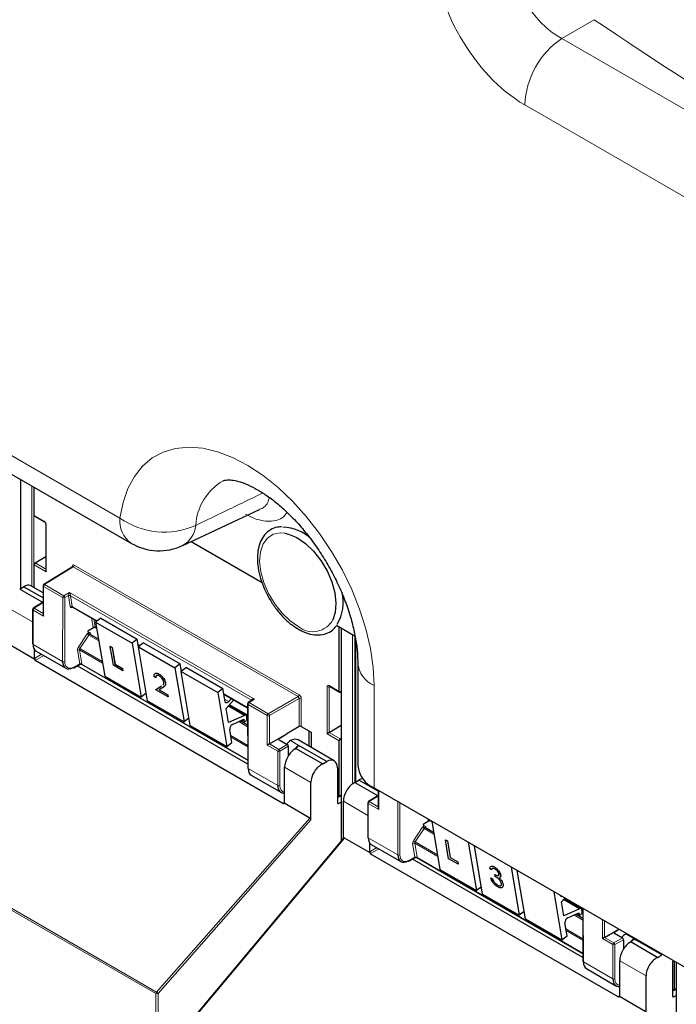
# Paper-space layout 'Blatt4' of a CAD drawing. Header units: millimetres. Extents: x 5 to 418, y 2 to 292.
# Tile 6 of 111: x 99 to 114, y 135 to 157. Entities that reach past the tile are written whole.
import ezdxf

# ---------------------------------------------------------------- set-up
doc = ezdxf.new("R2010")
doc.units = ezdxf.units.MM

psp = doc.layouts.new('Blatt4')

# ---------------------------------------------------------------- linework, layer by layer
at = {"color": 7, "linetype": 'Continuous', "lineweight": 18}
for p, q in [((111.921, 157.387), (111.188, 156.964)), ((111.188, 156.964), (128.781, 146.808)), ((127.944, 145.305), (110.351, 155.461)), ((88.061, 153.711), (101.207, 146.122)), ((98.967, 146.993), (98.967, 144.532)), ((99.217, 144.577), (99.217, 146.849)), ((99.263, 146.822), (99.263, 144.55)), ((99.269, 146.182), (99.495, 146.051)), ((99.543, 145.97), (99.543, 144.91)), ((99.543, 144.91), (99.269, 145.068)), ((99.292, 145.107), (99.533, 144.969)), ((100.153, 145.02), (99.503, 144.618)), ((100.129, 145.017), (100.129, 145.033)), ((105.231, 142.088), (100.153, 145.02)), ((100.176, 145.06), (105.254, 142.128)), ((99.916, 144.326), (99.48, 144.578)), ((99.48, 144.578), (99.48, 143.907)), ((99.503, 144.618), (99.939, 144.367)), ((99.912, 142.882), (99.916, 144.326)), ((99.939, 144.367), (100.065, 144.44)), ((99.962, 144.326), (99.959, 142.882)), ((100.042, 144.371), (99.962, 144.326)), ((100.083, 144.121), (100.042, 144.364)), ((100.065, 144.44), (104.245, 142.027)), ((104.176, 142.008), (100.089, 144.368)), ((100.089, 144.368), (100.129, 144.126)), ((99.235, 143.773), (98.684, 144.091)), ((99.244, 144.043), (99.244, 143.267)), ((99.48, 143.907), (99.244, 144.043)), ((99.453, 144.199), (99.268, 144.084)), ((99.268, 144.084), (99.47, 143.967)), ((100.156, 144.103), (100.114, 144.097)), ((100.129, 144.126), (100.695, 143.799)), ((100.6, 143.655), (100.565, 143.867)), ((100.617, 143.837), (100.647, 143.659)), ((100.647, 143.659), (100.68, 143.64)), ((106.213, 143.63), (106.213, 138.833)), ((100.264, 143.199), (100.466, 143.502)), ((100.504, 143.476), (100.302, 143.172)), ((100.504, 143.476), (100.729, 143.347)), ((100.542, 143.514), (100.546, 143.488)), ((100.713, 143.391), (100.721, 143.396)), ((106.463, 140.115), (106.463, 143.486)), ((106.51, 143.459), (106.51, 140.143)), ((106.539, 143.328), (106.539, 140.161)), ((99.244, 143.267), (99.912, 142.882)), ((100.3, 142.825), (100.248, 143.138)), ((100.813, 142.843), (100.294, 143.142)), ((100.294, 143.142), (100.346, 142.829)), ((100.302, 143.172), (100.807, 142.881)), ((101.619, 143.266), (101.661, 143.241)), ((99.279, 142.951), (99.438, 143.043)), ((99.485, 143.015), (99.29, 142.903)), ((100.17, 142.755), (100.3, 142.825)), ((100.347, 142.82), (104.094, 140.658)), ((102.585, 142.708), (102.627, 142.683)), ((102.144, 142.328), (102.145, 142.329)), ((105.887, 141.247), (105.887, 142.307)), ((105.949, 142.314), (105.934, 142.307)), ((105.934, 142.307), (105.934, 141.274)), ((105.935, 142.334), (106.161, 142.204)), ((106.947, 142.336), (106.947, 140.023)), ((103.552, 142.15), (104.091, 141.839)), ((103.572, 142.027), (103.665, 141.974)), ((104.245, 142.027), (104.123, 141.951)), ((104.178, 141.997), (104.176, 142.008)), ((104.559, 141.7), (105.231, 142.088)), ((105.255, 142.047), (104.582, 141.659)), ((105.255, 141.408), (105.255, 142.047)), ((105.301, 142.047), (105.301, 141.409)), ((103.656, 141.872), (104.019, 141.663)), ((103.685, 141.905), (104.091, 141.671)), ((104.1, 141.911), (104.104, 140.462)), ((104.536, 141.659), (104.1, 141.911)), ((104.123, 141.951), (104.559, 141.7)), ((103.976, 141.561), (104.008, 141.542)), ((104.091, 141.583), (104.078, 141.591)), ((104.536, 140.989), (104.536, 141.659)), ((104.582, 141.659), (104.582, 141.016)), ((103.89, 141.522), (104.092, 141.406)), ((103.71, 141.205), (104.093, 140.984)), ((104.093, 140.949), (103.716, 141.167)), ((104.806, 141.136), (104.806, 141.109)), ((105.472, 140.965), (105.472, 141.31)), ((106.161, 141.089), (105.887, 141.247)), ((105.933, 141.274), (106.183, 141.13)), ((104.771, 140.853), (104.536, 140.989)), ((104.582, 141.016), (104.795, 140.893)), ((104.795, 140.893), (104.987, 141.004)), ((105.01, 140.963), (104.818, 140.852)), ((105.06, 141.091), (105.272, 140.968)), ((105.241, 140.977), (105.264, 140.963)), ((104.771, 140.077), (104.771, 140.853)), ((104.818, 140.852), (104.818, 140.076)), ((104.104, 140.462), (104.771, 140.077)), ((105.521, 140.145), (104.925, 140.488)), ((106.161, 139.836), (106.204, 139.863)), ((107.025, 139.827), (106.839, 139.713)), ((107.052, 139.962), (107.052, 139.536)), ((104.889, 139.671), (104.925, 139.693)), ((106.12, 139.684), (106.144, 139.67)), ((106.806, 139.402), (106.256, 139.72)), ((106.816, 139.672), (106.816, 138.896)), ((107.052, 139.536), (106.816, 139.672)), ((106.839, 139.713), (107.042, 139.596)), ((107.484, 138.511), (107.487, 139.711)), ((107.533, 139.684), (107.53, 138.51)), ((102.033, 135.407), (105.497, 139.342)), ((102.02, 135.375), (95.349, 139.226)), ((95.362, 139.258), (102.033, 135.407)), ((105.521, 139.298), (102.067, 135.375)), ((107.836, 138.827), (108.038, 139.131)), ((108.076, 139.105), (107.874, 138.801)), ((108.076, 139.105), (108.301, 138.976)), ((108.113, 139.143), (108.118, 139.116)), ((108.172, 139.284), (108.166, 139.319)), ((108.218, 139.288), (108.252, 139.269)), ((108.218, 139.288), (108.218, 139.288)), ((106.279, 138.89), (102.934, 134.887)), ((106.816, 138.896), (107.484, 138.511)), ((108.284, 139.02), (108.292, 139.025)), ((106.851, 138.58), (107.01, 138.672)), ((107.872, 138.454), (107.819, 138.767)), ((108.385, 138.472), (107.866, 138.771)), ((107.866, 138.771), (107.918, 138.458)), ((107.874, 138.801), (108.379, 138.51)), ((107.057, 138.644), (106.862, 138.532)), ((107.742, 138.384), (107.872, 138.454)), ((107.919, 138.449), (111.665, 136.286)), ((111.228, 137.501), (111.591, 137.292)), ((111.257, 137.534), (111.663, 137.3)), ((111.462, 137.151), (111.663, 137.034)), ((111.548, 137.19), (111.58, 137.171)), ((111.663, 137.212), (111.65, 137.22)), ((111.672, 137.294), (111.676, 136.091)), ((112.107, 136.618), (112.107, 137.043)), ((112.154, 137.016), (112.154, 136.645)), ((111.282, 136.834), (111.665, 136.613)), ((111.665, 136.578), (111.288, 136.796)), ((112.377, 136.765), (112.377, 136.738)), ((112.632, 136.72), (112.844, 136.597)), ((112.343, 136.481), (112.107, 136.618)), ((112.154, 136.645), (112.366, 136.522)), ((112.343, 135.705), (112.343, 136.481)), ((112.366, 136.522), (112.559, 136.633)), ((112.582, 136.592), (112.39, 136.481)), ((112.39, 136.481), (112.39, 135.705)), ((112.812, 136.606), (112.836, 136.592)), ((111.676, 136.091), (112.343, 135.705)), ((113.092, 135.774), (112.497, 136.117)), ((102.02, 117.483), (102.02, 135.375)), ((102.067, 135.375), (102.067, 117.484)), ((112.461, 135.3), (112.497, 135.322)), ((113.732, 135.465), (113.775, 135.492)), ((113.692, 135.313), (113.715, 135.299))]:
    psp.add_line(p, q, dxfattribs=at)
at = {"color": 7, "linetype": 'Continuous', "lineweight": 25}
for p, q in [((88.32, 153.139), (101.466, 145.55)), ((98.958, 146.998), (98.958, 144.526)), ((99.269, 146.182), (99.269, 146.818)), ((102.625, 145.499), (104.362, 146.313)), ((99.276, 146.166), (99.502, 146.036)), ((99.533, 145.983), (99.533, 144.943)), ((102.819, 145.59), (104.418, 144.667)), ((99.292, 145.107), (99.533, 145.256)), ((99.269, 144.546), (99.269, 145.068)), ((100.136, 145.021), (99.486, 144.62)), ((98.942, 144.516), (99.031, 144.571)), ((98.942, 144.516), (99.47, 144.211)), ((99.47, 144.318), (99.031, 144.571)), ((99.47, 144.43), (99.195, 144.589)), ((99.47, 144.591), (99.47, 143.94)), ((99.235, 144.057), (99.235, 143.281)), ((99.436, 144.2), (99.25, 144.085)), ((99.47, 144.189), (99.453, 144.199)), ((100.136, 144.115), (100.689, 143.795)), ((100.774, 143.861), (100.658, 143.771)), ((100.774, 143.861), (101.599, 143.385)), ((100.606, 143.64), (100.483, 143.569)), ((100.483, 143.569), (100.49, 143.528)), ((100.653, 143.648), (100.681, 143.632)), ((100.658, 143.771), (100.863, 142.549)), ((100.658, 143.771), (101.483, 143.294)), ((106.096, 143.698), (106.517, 143.454)), ((106.161, 142.204), (106.161, 143.66)), ((106.204, 143.635), (106.204, 138.821)), ((100.49, 143.528), (100.49, 143.528)), ((100.722, 143.386), (100.536, 143.493)), ((101.599, 143.385), (101.483, 143.294)), ((101.627, 143.215), (101.599, 143.385)), ((106.529, 143.398), (106.529, 140.155)), ((99.287, 142.927), (98.707, 143.261)), ((99.279, 142.951), (99.279, 143.144)), ((99.312, 143.115), (99.982, 142.729)), ((100.988, 143.222), (100.989, 143.223)), ((101.06, 142.794), (100.988, 143.222)), ((100.988, 143.222), (101.031, 143.197)), ((100.989, 143.223), (101.032, 143.198)), ((101.031, 143.197), (101.032, 143.198)), ((101.031, 143.197), (101.094, 142.819)), ((101.032, 143.198), (101.096, 142.82)), ((101.483, 143.294), (101.688, 142.072)), ((101.62, 143.258), (101.656, 143.237)), ((101.74, 143.303), (101.624, 143.213)), ((101.624, 143.213), (102.449, 142.737)), ((101.829, 141.991), (101.624, 143.213)), ((101.74, 143.303), (102.565, 142.827)), ((104.889, 139.671), (99.29, 142.903)), ((100.163, 142.74), (100.308, 142.818)), ((104.094, 140.56), (100.243, 142.783)), ((100.34, 142.817), (104.094, 140.651)), ((101.274, 142.67), (101.06, 142.794)), ((101.094, 142.819), (101.096, 142.82)), ((101.094, 142.819), (101.266, 142.72)), ((101.096, 142.82), (101.267, 142.721)), ((101.266, 142.72), (101.267, 142.721)), ((101.266, 142.72), (101.274, 142.67)), ((101.267, 142.721), (101.275, 142.671)), ((101.274, 142.67), (101.275, 142.671)), ((102.565, 142.827), (102.449, 142.737)), ((102.449, 142.737), (102.654, 141.514)), ((102.594, 142.657), (102.565, 142.827)), ((102.587, 142.7), (102.622, 142.679)), ((102.707, 142.746), (102.591, 142.655)), ((102.707, 142.746), (103.532, 142.269)), ((106.58, 142.846), (106.58, 140.533)), ((100.863, 142.549), (101.688, 142.072)), ((102.017, 142.509), (101.98, 142.53)), ((102.017, 142.509), (102.018, 142.51)), ((102.091, 142.595), (102.092, 142.596)), ((102.591, 142.655), (103.416, 142.179)), ((102.795, 141.433), (102.591, 142.655)), ((102.014, 142.243), (102.144, 142.328)), ((102.014, 142.243), (102.015, 142.244)), ((102.294, 142.082), (102.014, 142.243)), ((102.015, 142.244), (102.145, 142.329)), ((102.179, 142.291), (102.095, 142.236)), ((102.095, 142.236), (102.287, 142.126)), ((102.096, 142.237), (102.288, 142.126)), ((102.237, 142.396), (102.238, 142.397)), ((103.532, 142.269), (103.416, 142.179)), ((103.581, 141.974), (103.532, 142.269)), ((105.941, 142.319), (106.167, 142.188)), ((101.801, 142.161), (101.688, 142.072)), ((102.287, 142.126), (102.294, 142.082)), ((102.287, 142.126), (102.288, 142.126)), ((102.288, 142.126), (102.295, 142.083)), ((102.294, 142.082), (102.295, 142.083)), ((103.416, 142.179), (103.62, 140.957)), ((103.553, 142.142), (104.091, 141.832)), ((103.607, 141.817), (103.778, 142.012)), ((103.725, 142.043), (103.665, 141.974)), ((104.195, 142.008), (104.106, 141.953)), ((106.204, 142.201), (106.183, 142.189)), ((101.829, 141.991), (102.654, 141.514)), ((103.661, 141.499), (103.607, 141.817)), ((104.054, 141.664), (103.668, 141.886)), ((103.681, 141.901), (104.091, 141.664)), ((104.09, 141.924), (104.094, 140.475)), ((102.767, 141.603), (102.654, 141.514)), ((104.019, 141.663), (103.661, 141.499)), ((103.751, 141.459), (104.003, 141.573)), ((103.966, 141.556), (104.018, 141.526)), ((104.003, 141.573), (104.008, 141.542)), ((104.077, 141.597), (104.071, 141.637)), ((104.091, 141.594), (104.076, 141.603)), ((102.795, 141.433), (103.62, 140.957)), ((103.736, 141.047), (103.687, 141.342)), ((104.092, 141.441), (103.924, 141.537)), ((105.255, 141.408), (104.976, 141.245)), ((105.301, 141.409), (105.527, 141.279)), ((105.934, 141.274), (106.204, 141.44)), ((104.582, 141.016), (104.976, 141.243)), ((104.806, 141.136), (104.976, 141.243)), ((104.806, 141.108), (104.987, 141.004)), ((104.976, 141.245), (104.976, 141.243)), ((106.05, 140.632), (105.23, 141.106)), ((105.482, 140.96), (105.482, 141.305)), ((105.527, 141.279), (105.527, 140.934)), ((106.183, 141.13), (106.204, 141.144)), ((103.62, 140.957), (103.736, 141.047)), ((105.01, 140.963), (105.01, 140.751)), ((105.182, 140.914), (105.166, 140.905)), ((105.182, 140.914), (105.788, 140.564)), ((105.264, 140.963), (105.272, 140.968)), ((105.88, 140.617), (105.272, 140.968)), ((106.161, 139.836), (106.161, 141.089)), ((104.925, 139.692), (104.925, 140.488)), ((105.788, 140.564), (105.88, 140.617)), ((106.12, 140.479), (106.12, 139.684)), ((104.172, 140.31), (104.841, 139.923)), ((105.521, 139.298), (105.521, 140.145)), ((106.514, 140.145), (106.603, 140.2)), ((106.514, 140.145), (107.042, 139.84)), ((107.042, 139.947), (106.603, 140.2)), ((106.947, 140.023), (122.627, 130.971)), ((106.137, 139.823), (106.12, 139.833)), ((106.154, 139.821), (106.204, 139.852)), ((107.008, 139.829), (106.822, 139.714)), ((107.042, 139.818), (107.025, 139.827)), ((107.042, 139.967), (107.042, 139.569)), ((105.497, 139.342), (104.917, 139.676)), ((106.144, 139.67), (106.204, 139.702)), ((106.256, 138.883), (106.256, 139.72)), ((106.806, 139.686), (106.806, 138.91)), ((108.178, 139.269), (108.055, 139.198)), ((108.055, 139.198), (108.062, 139.157)), ((108.062, 139.157), (108.062, 139.157)), ((108.294, 139.015), (108.108, 139.122)), ((108.225, 139.277), (108.253, 139.261)), ((108.252, 139.269), (108.434, 138.177)), ((106.26, 138.889), (102.919, 134.89)), ((106.859, 138.556), (106.279, 138.89)), ((106.851, 138.58), (106.851, 138.773)), ((106.884, 138.744), (107.553, 138.358)), ((108.56, 138.851), (108.561, 138.852)), ((108.632, 138.423), (108.56, 138.851)), ((108.56, 138.851), (108.603, 138.826)), ((108.561, 138.852), (108.604, 138.827)), ((108.603, 138.826), (108.604, 138.827)), ((108.603, 138.826), (108.666, 138.448)), ((108.604, 138.827), (108.667, 138.449)), ((109.076, 138.793), (109.259, 137.701)), ((109.401, 137.62), (109.218, 138.711)), ((112.461, 135.3), (106.862, 138.532)), ((107.734, 138.369), (107.88, 138.447)), ((107.912, 138.446), (111.665, 136.28)), ((108.666, 138.448), (108.667, 138.449)), ((108.666, 138.448), (108.838, 138.349)), ((108.667, 138.449), (108.839, 138.35)), ((111.666, 136.189), (107.815, 138.412)), ((108.846, 138.299), (108.632, 138.423)), ((108.838, 138.349), (108.839, 138.35)), ((108.838, 138.349), (108.846, 138.299)), ((108.839, 138.35), (108.847, 138.3)), ((108.846, 138.299), (108.847, 138.3)), ((109.667, 138.235), (109.668, 138.235)), ((110.043, 138.235), (110.226, 137.143)), ((108.434, 138.177), (109.259, 137.701)), ((109.599, 138.174), (109.562, 138.196)), ((109.582, 137.991), (109.584, 137.992)), ((109.582, 137.991), (109.619, 137.97)), ((109.584, 137.992), (109.621, 137.971)), ((109.599, 138.174), (109.601, 138.175)), ((109.614, 138.194), (109.601, 138.175)), ((109.675, 138.066), (109.676, 138.067)), ((109.682, 138.023), (109.675, 138.066)), ((109.806, 138.054), (109.807, 138.055)), ((110.367, 137.062), (110.184, 138.154)), ((109.372, 137.789), (109.259, 137.701)), ((109.619, 137.97), (109.621, 137.971)), ((109.662, 137.892), (109.663, 137.893)), ((109.734, 137.829), (109.736, 137.83)), ((109.823, 137.931), (109.825, 137.932)), ((109.861, 137.841), (109.862, 137.842)), ((109.401, 137.62), (110.226, 137.143)), ((111.009, 137.677), (111.192, 136.585)), ((111.179, 137.446), (111.257, 137.534)), ((111.232, 137.128), (111.179, 137.446)), ((111.626, 137.293), (111.24, 137.515)), ((111.253, 137.53), (111.663, 137.293)), ((110.339, 137.232), (110.226, 137.143)), ((111.591, 137.292), (111.232, 137.128)), ((111.323, 137.087), (111.574, 137.202)), ((111.663, 137.07), (111.496, 137.166)), ((111.537, 137.185), (111.589, 137.155)), ((111.574, 137.202), (111.58, 137.171)), ((111.649, 137.226), (111.642, 137.266)), ((111.663, 137.223), (111.648, 137.232)), ((111.663, 137.3), (111.666, 136.104)), ((110.367, 137.062), (111.192, 136.585)), ((111.308, 136.676), (111.259, 136.971)), ((111.192, 136.585), (111.308, 136.676)), ((112.154, 136.645), (112.476, 136.83)), ((112.377, 136.765), (112.479, 136.829)), ((112.378, 136.737), (112.559, 136.633)), ((112.582, 136.592), (112.582, 136.379)), ((112.754, 136.543), (112.738, 136.534)), ((112.754, 136.543), (113.36, 136.193)), ((112.836, 136.592), (112.844, 136.597)), ((113.452, 136.246), (112.844, 136.597)), ((113.36, 136.193), (113.452, 136.246)), ((112.497, 135.321), (112.497, 136.117)), ((113.692, 136.108), (113.692, 135.313)), ((113.732, 135.465), (113.732, 136.105)), ((113.775, 136.08), (113.775, 129.266)), ((111.744, 135.939), (112.413, 135.552)), ((113.092, 134.927), (113.092, 135.774)), ((113.709, 135.452), (113.692, 135.462)), ((113.715, 135.299), (113.775, 135.331)), ((113.726, 135.45), (113.775, 135.481)), ((113.069, 134.97), (112.489, 135.305))]:
    psp.add_line(p, q, dxfattribs=at)
at = {"color": 7, "linetype": 'Continuous', "lineweight": 18, "flags": 128}
for points in [[(101.207, 146.122), (101.277, 146.473), (101.386, 146.789), (101.534, 147.064), (101.719, 147.296), (101.937, 147.48), (102.185, 147.614), (102.461, 147.696), (102.76, 147.725), (103.077, 147.7), (103.408, 147.623), (103.749, 147.493), (104.095, 147.313), (104.44, 147.086), (104.779, 146.814), (105.108, 146.501), (105.423, 146.153), (105.717, 145.774), (105.988, 145.369), (106.231, 144.945), (106.443, 144.507), (106.621, 144.062), (106.762, 143.616), (106.864, 143.175), (106.926, 142.747), (106.947, 142.336)], [(105.245, 143.665), (105.053, 143.796), (104.869, 143.97), (104.703, 144.18), (104.563, 144.415), (104.457, 144.662), (104.389, 144.91), (104.362, 145.146), (104.379, 145.358), (104.439, 145.536), (104.538, 145.671), (104.671, 145.755), (104.832, 145.785), (104.929, 145.778)]]:
    psp.add_lwpolyline(points, dxfattribs=at)
at = {"color": 7, "linetype": 'Continuous', "lineweight": 25, "flags": 128}
for points in [[(104.929, 145.778), (105.013, 145.76), (105.204, 145.68), (105.396, 145.549), (105.58, 145.374), (105.746, 145.164), (105.886, 144.93), (105.992, 144.682), (106.06, 144.434), (106.087, 144.198), (106.07, 143.986), (106.016, 143.82)], [(103.665, 141.974), (103.652, 141.961), (103.639, 141.951), (103.625, 141.946), (103.612, 141.944), (103.601, 141.946), (103.592, 141.952), (103.585, 141.962), (103.581, 141.974)], [(104.008, 141.542), (104.013, 141.53), (104.022, 141.524), (104.035, 141.525), (104.049, 141.533), (104.062, 141.546), (104.072, 141.563), (104.077, 141.581), (104.077, 141.597)], [(111.58, 137.171), (111.585, 137.159), (111.594, 137.153), (111.607, 137.154), (111.621, 137.162), (111.633, 137.175), (111.643, 137.192), (111.649, 137.21), (111.649, 137.226)]]:
    psp.add_lwpolyline(points, dxfattribs=at)
at = {"color": 7, "linetype": 'Continuous', "lineweight": 18}
for centre, radius, start, end in [((112.283, 155.369), 1.935, 124.4666, 177.2658), ((104.164, 145.886), 1.247, 120.0161, 176.7416), ((99.511, 146.049), 0.0161, 172.9606, 235.6794), ((101.823, 146.056), 0.62, 173.888, 234.7998), ((102.208, 147.54), 1.735, 234.7813, 294.168), ((99.55, 145.985), 0.0169, 186.7025, 245.4816), ((102.337, 146.011), 0.584, 299.215, 354.7003), ((100.121, 145.017), 0.0182, 19.2634, 64.3043), ((100.124, 145.063), 0.0514, 303.2297, 357.3477), ((99.486, 144.592), 0.016, 184.1293, 247.1908), ((99.531, 144.575), 0.0514, 123.2297, 177.3477), ((99.494, 144.605), 0.0162, 53.4892, 117.3259), ((99.967, 144.324), 0.0514, 123.2297, 177.3477), ((99.939, 144.372), 0.0512, 242.4759, 296.7416), ((99.91, 144.323), 0.0528, 3.4149, 56.4832), ((100.065, 144.327), 0.0504, 62.6429, 117.9178), ((100.069, 144.327), 0.0449, 63.9209, 126.4321), ((99.251, 144.058), 0.016, 184.1293, 247.1908), ((99.296, 144.041), 0.0514, 123.2297, 177.3477), ((99.258, 144.071), 0.0162, 53.4892, 117.3259), ((100.11, 144.085), 0.0449, 63.9209, 126.4321), ((100.137, 144.093), 0.0238, 102.175, 169.771), ((105.565, 144.067), 0.514, 231.5151, 331.2669), ((100.627, 143.619), 0.0449, 63.9209, 126.4321), ((100.724, 143.841), 0.425, 232.6804, 238.9253), ((100.553, 143.497), 0.02, 123.4443, 186.5897), ((100.274, 143.102), 0.0449, 63.9209, 126.4321), ((100.522, 143.537), 0.425, 232.6804, 238.9253), ((99.936, 142.927), 0.0512, 242.4759, 296.7416), ((100.153, 142.754), 0.0167, 303.6026, 5.3504), ((100.327, 142.789), 0.0449, 63.9209, 126.4321), ((100.324, 142.787), 0.0408, 54.9274, 123.3475), ((107.198, 142.903), 0.62, 185.4968, 246.09), ((105.911, 142.352), 0.0514, 242.6565, 296.7662), ((105.951, 142.332), 0.0165, 173.888, 234.7998), ((104.168, 141.996), 0.018, 17.5405, 64.455), ((104.166, 141.99), 0.0203, 30.4838, 61.6846), ((105.203, 142.131), 0.0514, 303.2297, 357.3477), ((105.278, 142.001), 0.0514, 62.6565, 116.7662), ((104.107, 141.926), 0.0164, 185.2459, 246.429), ((104.151, 141.908), 0.0514, 123.2297, 177.3477), ((104.113, 141.938), 0.0167, 54.4655, 116.3558), ((104.587, 141.657), 0.0514, 123.2297, 177.3477), ((104.559, 141.705), 0.0514, 242.6565, 296.7662), ((104.53, 141.656), 0.0529, 3.5222, 56.4778), ((104.823, 140.85), 0.0514, 123.2297, 177.3477), ((104.765, 140.849), 0.0529, 3.5222, 56.4778), ((104.795, 140.898), 0.0514, 242.6565, 296.7662), ((104.795, 140.122), 0.0514, 242.6565, 296.7662), ((106.822, 139.687), 0.016, 184.1293, 247.1908), ((106.867, 139.67), 0.0514, 123.2297, 177.3477), ((106.83, 139.7), 0.0162, 53.4892, 117.3259), ((108.296, 139.469), 0.425, 232.6804, 238.9253), ((108.125, 139.126), 0.0204, 123.7902, 182.0212), ((108.199, 139.248), 0.0449, 63.9209, 126.4321), ((107.846, 138.731), 0.0449, 63.9209, 126.4321), ((108.094, 139.166), 0.425, 232.6804, 238.9253), ((107.507, 138.556), 0.0512, 242.4759, 296.7416), ((107.898, 138.418), 0.0449, 63.9209, 126.4321), ((107.895, 138.416), 0.0408, 54.9274, 123.3475), ((107.725, 138.383), 0.0167, 303.6026, 5.3504), ((112.394, 136.479), 0.0514, 123.2297, 177.3477), ((112.367, 136.527), 0.0514, 242.6565, 296.7662), ((112.337, 136.478), 0.0529, 3.5222, 56.4778), ((112.367, 135.751), 0.0514, 242.6565, 296.7662), ((102.072, 135.373), 0.0515, 138.52, 177.2636), ((102.044, 135.421), 0.0514, 242.6565, 296.7662), ((101.975, 135.311), 0.112, 34.6783, 58.7001)]:
    psp.add_arc(centre, radius, start, end, dxfattribs=at)
at = {"color": 7, "linetype": 'Continuous', "lineweight": 25}
for centre, radius, start, end in [((104.853, 144.935), 0.984, 46.4583, 87.9889), ((102.091, 146.633), 1.25, 240.0027, 295.1373), ((99.504, 144.591), 0.0333, 121.7291, 180), ((105.317, 144.217), 0.935, 328.169, 14.0235), ((99.268, 144.057), 0.0333, 121.7291, 180), ((99.251, 143.282), 0.016, 184.1293, 247.1908), ((100.156, 142.755), 0.0165, 233.6157, 292.9576), ((104.124, 141.924), 0.0333, 121.7318, 180.1525), ((104.037, 141.634), 0.0339, 4.7698, 122.1417), ((103.809, 141.351), 0.122, 118.1691, 184.1411), ((104.11, 140.477), 0.0164, 185.2459, 246.429), ((107.182, 140.578), 0.603, 184.2707, 247.0494), ((106.84, 139.686), 0.0333, 121.7291, 180), ((106.822, 138.911), 0.016, 184.1293, 247.1908), ((107.728, 138.384), 0.0165, 233.6157, 292.9576), ((111.185, 137.604), 0.0312, 199.5859, 279.1095), ((111.609, 137.263), 0.0339, 4.7698, 122.1417), ((111.381, 136.98), 0.122, 118.1691, 184.1411), ((111.682, 136.106), 0.0164, 185.2459, 246.429)]:
    psp.add_arc(centre, radius, start, end, dxfattribs=at)
at = {"color": 7, "linetype": 'Continuous', "lineweight": 18}
for centre, major_axis, ratio, start_param, end_param in [((110.356, 157.843), (-1.458, 2.526), 0.578965, 0.786849, 2.354907), ((111.24, 158.353), (-0.833, 1.443), 0.626599, 0.786854, 2.354911), ((239.047, 228.846), (166.595, 8.047), 0.60688, 3.82384, 3.966971), ((239.093, 227.854), (167.846, 8.044), 0.606667, 3.824081, 3.971771), ((99.495, 145.997), (-0.0333, 0.0578), 0.577908, 3.92875, 5.498633), ((100.176, 145.006), (-0.0333, 0.0578), 0.577206, 5.498021, 7.068512), ((100.152, 144.992), (-0.0158, 0.0294), 0.576503, 5.515406, 6.31802), ((100.066, 144.413), (0.0211, 0.0489), 0.234251, 1.089993, 2.663561), ((100.09, 144.399), (0.0344, 0.0571), 0.585558, 2.386902, 2.54121), ((100.066, 144.413), (-0.0202, 0.0487), 0.214465, 3.634049, 5.207618), ((100.113, 144.385), (0.0177, 0.0283), 0.593469, 2.398065, 2.552372), ((100.13, 144.157), (0.0344, 0.0571), 0.585558, 2.54121, 3.588407), ((100.153, 144.143), (0.0177, 0.0283), 0.593469, 2.552372, 3.163319), ((100.648, 143.691), (0.0344, 0.0571), 0.585558, 2.54121, 2.90933), ((100.671, 143.677), (0.0177, 0.0283), 0.593469, 2.552372, 3.163319), ((100.497, 143.478), (0.0344, 0.0571), 0.585558, 0.939456, 1.494012), ((100.496, 143.477), (0.0323, 0.0583), 0.568962, 5.662266, 7.184369), ((100.52, 143.464), (0.0177, 0.0283), 0.593469, 0.941753, 1.505175), ((100.52, 143.464), (0.0157, 0.0294), 0.560319, 6.263818, 7.183844), ((100.295, 143.174), (0.0344, 0.0571), 0.585558, 1.494012, 2.54121), ((100.318, 143.16), (0.0177, 0.0283), 0.593469, 1.505175, 2.552372), ((100.174, 143.002), (0.155, 0.257), 0.585558, 2.366677, 3.92002), ((100.276, 142.839), (-0.0241, 0.0247), 0.35216, 3.652218, 3.840823), ((100.325, 142.865), (0.0212, 0.0476), 0.236756, 2.827209, 3.438277), ((100.325, 142.865), (-0.0197, 0.0482), 0.23661, 2.84514, 3.456086), ((100.299, 142.857), (-0.0408, 0.0535), 0.467927, 3.678044, 3.866649), ((105.935, 142.28), (-0.0333, 0.0578), 0.576853, 5.499542, 7.069425), ((105.958, 142.293), (-0.0183, 0.028), 0.55464, 6.20273, 7.03952), ((104.246, 142), (0.0697, -0.0149), 0.370375, 1.655752, 3.22932), ((104.198, 142.027), (0.0157, 0.0294), 0.560319, 2.356971, 2.511278), ((104.246, 142), (0.0692, 0.017), 0.370371, 1.485914, 2.288556), ((105.231, 142.06), (-0.0167, 0.0289), 0.598058, 3.927226, 5.497718), ((105.254, 142.074), (-0.0333, 0.0577), 0.577557, 3.927224, 5.497716), ((105.034, 140.197), (0.154, 0.257), 0.587369, 2.36515, 3.406946), ((108.069, 139.107), (0.0344, 0.0571), 0.585558, 0.939456, 1.494012), ((108.068, 139.106), (0.0323, 0.0583), 0.568962, 5.662266, 7.184369), ((108.092, 139.093), (0.0177, 0.0283), 0.593469, 0.941753, 1.505175), ((108.092, 139.093), (0.0157, 0.0294), 0.560319, 6.263818, 7.183844), ((108.219, 139.32), (0.0344, 0.0571), 0.585558, 2.54121, 2.90933), ((108.242, 139.306), (0.0177, 0.0283), 0.593469, 2.552372, 3.163319), ((107.866, 138.803), (0.0344, 0.0571), 0.585558, 1.494012, 2.54121), ((107.89, 138.789), (0.0177, 0.0283), 0.593469, 1.505175, 2.552372), ((107.746, 138.631), (0.155, 0.257), 0.585558, 2.366677, 3.92002), ((107.848, 138.467), (-0.0241, 0.0247), 0.35216, 3.652218, 3.840823), ((107.897, 138.494), (0.0212, 0.0476), 0.236756, 2.827209, 3.438277), ((107.897, 138.494), (-0.0197, 0.0482), 0.23661, 2.84514, 3.456086), ((107.871, 138.486), (-0.0408, 0.0535), 0.467927, 3.678044, 3.866649), ((112.606, 135.826), (0.154, 0.257), 0.587369, 2.36515, 3.406946)]:
    psp.add_ellipse(centre, major_axis=major_axis, ratio=ratio, start_param=start_param, end_param=end_param, dxfattribs=at)
at = {"color": 7, "linetype": 'Continuous', "lineweight": 25}
for centre, major_axis, ratio, start_param, end_param in [((99.293, 146.195), (0.0171, 0.0286), 0.587369, 2.36515, 3.150629), ((99.293, 145.081), (0.0171, 0.0286), 0.587369, 0.846713, 2.36515), ((99.566, 144.924), (-0.0236, 0.0408), 0.577335, 0.785358, 1.570756), ((99.031, 144.299), (0.162, 0.291), 0.567218, 6.274758, 7.060075), ((99.453, 144.171), (-0.0167, 0.0289), 0.577206, 5.498021, 6.300635), ((99.504, 143.921), (-0.0236, 0.0408), 0.577335, 0.785358, 1.570756), ((99.476, 143.405), (0.163, 0.291), 0.568242, 2.348502, 3.133981), ((99.303, 142.938), (-0.0167, 0.0289), 0.577557, 0.785632, 1.615746), ((99.339, 142.958), (0.0505, 0.054), 0.359583, 2.484661, 3.225039), ((100.151, 143.016), (0.171, 0.286), 0.584752, 2.365594, 3.918937), ((106.184, 142.217), (0.0162, 0.0291), 0.567218, 2.347686, 3.866122), ((105.278, 141.395), (0.0333, 0.0008), 0.592198, 0.771607, 2.32495), ((104.83, 141.122), (0.0333, 0.0005), 0.587275, 2.373339, 3.917956), ((105.06, 140.819), (0.171, 0.286), 0.586378, 0.008105, 0.793422), ((105.911, 141.261), (0.0333, 0.0192), 0.00007, 0.837717, 2.356154), ((105.911, 141.288), (0.0333, 0.0016), 0.606667, 5.416362, 5.451269), ((106.184, 141.103), (0.0162, 0.0291), 0.567218, 0.82925, 2.347686), ((104.559, 141.002), (0.0333, 0.0192), 0.00007, 0.802811, 2.356154), ((105.157, 140.627), (0.162, 0.291), 0.567218, 0.735275, 2.347686), ((105.06, 140.819), (0.163, 0.291), 0.568242, 0.777706, 1.182052), ((104.987, 140.977), (-0.0167, 0.0289), 0.577557, 3.927224, 5.497716), ((105.249, 140.71), (0.162, 0.291), 0.566193, 0.810986, 1.231265), ((105.272, 140.696), (0.162, 0.291), 0.567218, 0.77689, 0.811796), ((105.88, 140.345), (0.171, 0.286), 0.587369, 5.506743, 7.077539), ((104.336, 140.6), (0.162, 0.291), 0.569814, 2.347111, 3.13259), ((105.76, 140.278), (0.171, 0.286), 0.587369, 0.678453, 2.36515), ((106.603, 139.928), (0.162, 0.291), 0.567218, 0.373516, 0.77689), ((105.011, 140.211), (0.171, 0.286), 0.586378, 2.364218, 3.568607), ((106.487, 139.859), (0.162, 0.291), 0.567218, 0.660989, 2.347686), ((106.137, 139.85), (-0.0167, 0.0289), 0.577206, 2.356428, 3.92692), ((107.025, 139.8), (-0.0167, 0.0289), 0.577206, 5.498021, 6.300635), ((104.936, 139.727), (0.0487, 0.0552), 0.363623, 3.214844, 3.955221), ((104.901, 139.706), (-0.0167, 0.0289), 0.577206, 3.096806, 3.92692), ((106.144, 139.698), (0.0171, 0.0286), 0.587369, 2.36515, 3.918493), ((107.075, 139.55), (-0.0236, 0.0408), 0.577335, 0.785358, 1.570756), ((105.497, 139.311), (-0.0146, 0.0323), 0.574256, 4.046328, 5.609201), ((106.279, 138.86), (-0.0148, 0.0325), 0.565458, 5.613623, 6.548363), ((107.048, 139.034), (0.163, 0.291), 0.568242, 2.348502, 3.133981), ((106.875, 138.566), (-0.0167, 0.0289), 0.577557, 0.785632, 1.615746), ((106.911, 138.587), (0.0505, 0.054), 0.359583, 2.484661, 3.225039), ((107.723, 138.645), (0.171, 0.286), 0.584752, 2.365594, 3.918937), ((112.402, 136.751), (0.0333, 0.0005), 0.587275, 2.373339, 3.917956), ((112.632, 136.447), (0.163, 0.291), 0.568242, 0.777706, 1.182052), ((112.131, 136.631), (0.0333, 0.0192), 0.00007, 0.802811, 2.356154), ((112.728, 136.256), (0.162, 0.291), 0.567218, 0.735275, 2.347686), ((112.559, 136.606), (-0.0167, 0.0289), 0.577557, 3.927224, 5.497716), ((112.821, 136.339), (0.162, 0.291), 0.566193, 0.810986, 1.231266), ((112.844, 136.325), (0.162, 0.291), 0.567218, 0.77689, 0.811796), ((111.908, 136.229), (0.162, 0.291), 0.569814, 2.347111, 3.13259), ((113.332, 135.907), (0.171, 0.286), 0.587369, 0.678453, 2.36515), ((112.583, 135.839), (0.171, 0.286), 0.586378, 2.364218, 3.568607), ((112.473, 135.335), (-0.0167, 0.0289), 0.577206, 3.096806, 3.92692), ((113.709, 135.479), (-0.0167, 0.0289), 0.577206, 2.356428, 3.92692), ((112.508, 135.356), (0.0487, 0.0552), 0.363623, 3.214844, 3.955221), ((113.716, 135.327), (0.0171, 0.0286), 0.587369, 2.36515, 3.918493)]:
    psp.add_ellipse(centre, major_axis=major_axis, ratio=ratio, start_param=start_param, end_param=end_param, dxfattribs=at)
for points, knots in [([(103.539, 146.965), (103.548, 146.969), (103.564, 146.977), (103.627, 146.987), (103.728, 146.984), (103.871, 146.958), (104.052, 146.897), (104.257, 146.8), (104.482, 146.664), (104.72, 146.489), (104.965, 146.276), (105.209, 146.026), (105.448, 145.745), (105.675, 145.436), (105.884, 145.106), (106.071, 144.761), (106.233, 144.409), (106.365, 144.057), (106.466, 143.714), (106.536, 143.387), (106.574, 143.094), (106.579, 142.925), (106.58, 142.846)], [0, 0, 0, 0, 0.058392, 0.110339, 0.158145, 0.208645, 0.256952, 0.304816, 0.352876, 0.401478, 0.450749, 0.500667, 0.551137, 0.602026, 0.653186, 0.704466, 0.75569, 0.806675, 0.857272, 0.907341, 0.95677, 1, 1, 1, 1]), ([(99.502, 146.036), (99.504, 146.035), (99.509, 146.032), (99.517, 146.023), (99.524, 146.013), (99.53, 146.001), (99.532, 145.99), (99.533, 145.985), (99.533, 145.983)], [0, 0, 0, 0, 0.161224, 0.32474, 0.503515, 0.690992, 0.858324, 1, 1, 1, 1]), ([(104.855, 145.921), (104.825, 145.921), (104.736, 145.92), (104.606, 145.864), (104.478, 145.759), (104.385, 145.614), (104.327, 145.436), (104.306, 145.228), (104.323, 144.999), (104.378, 144.757), (104.469, 144.513), (104.591, 144.276), (104.739, 144.056), (104.909, 143.862), (105.085, 143.705), (105.205, 143.632), (105.26, 143.598)], [0, 0, 0, 0, 0.037901, 0.111761, 0.183666, 0.255268, 0.328296, 0.403168, 0.479003, 0.554948, 0.63076, 0.706474, 0.782186, 0.85799, 0.933992, 1, 1, 1, 1]), ([(100.139, 145.024), (100.139, 145.024), (100.139, 145.024), (100.137, 145.022), (100.136, 145.021), (100.136, 145.021)], [0, 0, 0, 0, 0.234585, 0.918463, 1, 1, 1, 1]), ([(100.132, 144.116), (100.132, 144.116), (100.133, 144.116), (100.135, 144.115), (100.136, 144.114)], [0, 0, 0, 0, 0.523722, 1, 1, 1, 1]), ([(100.65, 143.649), (100.647, 143.649), (100.637, 143.649), (100.622, 143.647), (100.611, 143.642), (100.606, 143.64)], [0, 0, 0, 0, 0.142295, 0.638048, 1, 1, 1, 1]), ([(100.65, 143.65), (100.649, 143.65), (100.649, 143.65), (100.652, 143.65), (100.653, 143.649), (100.653, 143.648)], [0, 0, 0, 0, 0.066112, 0.770891, 1, 1, 1, 1]), ([(105.26, 143.598), (105.294, 143.581), (105.393, 143.53), (105.556, 143.482), (105.741, 143.473), (105.906, 143.52), (106.027, 143.594), (106.077, 143.665), (106.095, 143.689)], [0, 0, 0, 0, 0.106595, 0.309226, 0.511216, 0.708608, 0.900053, 1, 1, 1, 1]), ([(100.49, 143.528), (100.491, 143.525), (100.492, 143.519), (100.497, 143.509), (100.504, 143.5), (100.51, 143.494), (100.515, 143.491), (100.516, 143.489), (100.517, 143.489)], [0, 0, 0, 0, 0.214711, 0.429422, 0.644123, 0.858848, 0.965995, 1, 1, 1, 1]), ([(100.536, 143.494), (100.536, 143.494), (100.533, 143.495), (100.532, 143.498), (100.532, 143.497), (100.532, 143.497)], [0, 0, 0, 0, 0.223305, 0.977467, 1, 1, 1, 1]), ([(100.309, 142.818), (100.311, 142.819), (100.317, 142.822), (100.327, 142.822), (100.335, 142.821), (100.339, 142.818), (100.339, 142.818)], [0, 0, 0, 0, 0.22684, 0.616821, 0.995683, 1, 1, 1, 1]), ([(101.98, 142.53), (101.979, 142.55), (101.977, 142.589), (102.004, 142.616), (102.044, 142.618), (102.075, 142.603), (102.091, 142.595)], [0, 0, 0, 0, 0.280029, 0.559515, 0.779668, 1, 1, 1, 1]), ([(101.992, 142.594), (101.997, 142.602), (102.008, 142.619), (102.046, 142.619), (102.076, 142.604), (102.092, 142.596)], [0, 0, 0, 0, 0.30407, 0.651893, 1, 1, 1, 1]), ([(102.096, 142.553), (102.082, 142.559), (102.055, 142.572), (102.027, 142.564), (102.016, 142.541), (102.017, 142.52), (102.017, 142.509)], [0, 0, 0, 0, 0.279699, 0.558847, 0.779176, 1, 1, 1, 1]), ([(102.024, 142.55), (102.022, 142.547), (102.016, 142.537), (102.017, 142.521), (102.018, 142.51)], [0, 0, 0, 0, 0.322525, 1, 1, 1, 1]), ([(102.091, 142.595), (102.109, 142.583), (102.147, 142.558), (102.193, 142.5), (102.225, 142.443), (102.233, 142.412), (102.237, 142.396)], [0, 0, 0, 0, 0.27989, 0.559224, 0.779582, 1, 1, 1, 1]), ([(102.092, 142.596), (102.11, 142.584), (102.148, 142.559), (102.194, 142.501), (102.226, 142.444), (102.234, 142.413), (102.238, 142.397)], [0, 0, 0, 0, 0.27989, 0.559224, 0.779582, 1, 1, 1, 1]), ([(102.2, 142.414), (102.196, 142.428), (102.188, 142.457), (102.158, 142.499), (102.127, 142.533), (102.106, 142.546), (102.096, 142.553)], [0, 0, 0, 0, 0.279126, 0.558978, 0.77935, 1, 1, 1, 1]), ([(102.177, 142.353), (102.181, 142.356), (102.192, 142.363), (102.202, 142.381), (102.201, 142.403), (102.2, 142.414)], [0, 0, 0, 0, 0.254029, 0.627309, 1, 1, 1, 1]), ([(102.237, 142.396), (102.238, 142.38), (102.24, 142.348), (102.216, 142.316), (102.193, 142.3), (102.179, 142.291)], [0, 0, 0, 0, 0.279288, 0.559154, 1, 1, 1, 1]), ([(102.238, 142.397), (102.239, 142.381), (102.241, 142.349), (102.217, 142.317), (102.194, 142.301), (102.18, 142.292)], [0, 0, 0, 0, 0.2792879, 0.5591538, 1, 1, 1, 1]), ([(105.937, 142.321), (105.937, 142.321), (105.938, 142.321), (105.94, 142.319), (105.941, 142.319)], [0, 0, 0, 0, 0.59177, 1, 1, 1, 1]), ([(105.241, 140.977), (105.241, 140.977), (105.241, 140.977), (105.241, 140.976), (105.241, 140.976), (105.238, 140.972), (105.227, 140.959), (105.21, 140.938), (105.19, 140.921), (105.182, 140.914)], [0, 0, 0, 0, 0.001889, 0.004446, 0.011168, 0.040889, 0.158687, 0.629671, 1, 1, 1, 1]), ([(108.062, 139.157), (108.062, 139.154), (108.064, 139.148), (108.069, 139.138), (108.075, 139.129), (108.082, 139.123), (108.086, 139.119), (108.088, 139.118), (108.089, 139.118)], [0, 0, 0, 0, 0.214711, 0.429422, 0.644123, 0.858848, 0.965995, 1, 1, 1, 1]), ([(108.108, 139.123), (108.107, 139.123), (108.105, 139.124), (108.104, 139.127), (108.104, 139.126), (108.104, 139.126)], [0, 0, 0, 0, 0.223305, 0.977467, 1, 1, 1, 1]), ([(108.221, 139.278), (108.219, 139.278), (108.209, 139.278), (108.193, 139.276), (108.183, 139.271), (108.178, 139.269)], [0, 0, 0, 0, 0.142295, 0.638048, 1, 1, 1, 1]), ([(108.221, 139.279), (108.221, 139.279), (108.221, 139.278), (108.223, 139.279), (108.225, 139.277), (108.225, 139.277)], [0, 0, 0, 0, 0.066112, 0.770891, 1, 1, 1, 1]), ([(107.881, 138.447), (107.883, 138.448), (107.888, 138.451), (107.899, 138.451), (107.907, 138.449), (107.91, 138.447), (107.91, 138.447)], [0, 0, 0, 0, 0.2268396, 0.6168211, 0.9956835, 1, 1, 1, 1]), ([(109.562, 138.196), (109.564, 138.209), (109.568, 138.237), (109.594, 138.255), (109.629, 138.254), (109.654, 138.241), (109.667, 138.235)], [0, 0, 0, 0, 0.2802877, 0.5596797, 0.7797465, 1, 1, 1, 1]), ([(109.597, 138.251), (109.598, 138.252), (109.605, 138.258), (109.63, 138.254), (109.656, 138.242), (109.668, 138.235)], [0, 0, 0, 0, 0.0617208, 0.5306616, 1, 1, 1, 1]), ([(109.667, 138.235), (109.684, 138.223), (109.718, 138.2), (109.762, 138.149), (109.794, 138.098), (109.802, 138.068), (109.806, 138.054)], [0, 0, 0, 0, 0.280085, 0.559868, 0.780099, 1, 1, 1, 1]), ([(109.668, 138.235), (109.685, 138.224), (109.719, 138.201), (109.764, 138.15), (109.795, 138.098), (109.803, 138.069), (109.807, 138.055)], [0, 0, 0, 0, 0.280085, 0.559868, 0.780099, 1, 1, 1, 1]), ([(109.741, 137.785), (109.722, 137.798), (109.684, 137.823), (109.633, 137.882), (109.6, 137.94), (109.588, 137.974), (109.582, 137.991)], [0, 0, 0, 0, 0.2798859, 0.5589785, 0.7792629, 1, 1, 1, 1]), ([(109.675, 138.19), (109.664, 138.196), (109.643, 138.206), (109.613, 138.205), (109.604, 138.186), (109.599, 138.174)], [0, 0, 0, 0, 0.280636, 0.560364, 1, 1, 1, 1]), ([(109.769, 138.075), (109.765, 138.088), (109.757, 138.113), (109.721, 138.159), (109.692, 138.178), (109.675, 138.19)], [0, 0, 0, 0, 0.278859, 0.560074, 1, 1, 1, 1]), ([(109.675, 138.066), (109.698, 138.055), (109.732, 138.038), (109.762, 138.044), (109.77, 138.058), (109.769, 138.07), (109.769, 138.075)], [0, 0, 0, 0, 0.4994185, 0.749016, 0.8745437, 1, 1, 1, 1]), ([(109.676, 138.067), (109.699, 138.057), (109.732, 138.04), (109.762, 138.043), (109.766, 138.052), (109.766, 138.053)], [0, 0, 0, 0, 0.632959, 0.9492968, 1, 1, 1, 1]), ([(109.824, 137.859), (109.822, 137.867), (109.819, 137.882), (109.801, 137.917), (109.757, 137.976), (109.712, 138.004), (109.682, 138.023)], [0, 0, 0, 0, 0.125587, 0.2511907, 0.500605, 1, 1, 1, 1]), ([(109.773, 137.994), (109.783, 137.983), (109.802, 137.964), (109.817, 137.941), (109.823, 137.931)], [0, 0, 0, 0, 0.559795, 1, 1, 1, 1]), ([(109.774, 137.995), (109.784, 137.984), (109.803, 137.965), (109.818, 137.942), (109.825, 137.932)], [0, 0, 0, 0, 0.559795, 1, 1, 1, 1]), ([(109.806, 138.054), (109.807, 138.044), (109.809, 138.026), (109.803, 138.006), (109.792, 138.003), (109.788, 138.001)], [0, 0, 0, 0, 0.376233, 0.752166, 1, 1, 1, 1]), ([(109.807, 138.055), (109.808, 138.045), (109.81, 138.027), (109.804, 138.007), (109.793, 138.004), (109.789, 138.002)], [0, 0, 0, 0, 0.376233, 0.752166, 1, 1, 1, 1]), ([(109.619, 137.97), (109.625, 137.955), (109.636, 137.929), (109.654, 137.903), (109.662, 137.892)], [0, 0, 0, 0, 0.560694, 1, 1, 1, 1]), ([(109.621, 137.971), (109.626, 137.956), (109.637, 137.93), (109.655, 137.904), (109.663, 137.893)], [0, 0, 0, 0, 0.560694, 1, 1, 1, 1]), ([(109.662, 137.892), (109.675, 137.877), (109.698, 137.851), (109.723, 137.836), (109.734, 137.829)], [0, 0, 0, 0, 0.558748, 1, 1, 1, 1]), ([(109.663, 137.893), (109.676, 137.878), (109.699, 137.852), (109.725, 137.837), (109.736, 137.83)], [0, 0, 0, 0, 0.558748, 1, 1, 1, 1]), ([(109.734, 137.829), (109.749, 137.822), (109.777, 137.807), (109.808, 137.809), (109.826, 137.826), (109.825, 137.848), (109.824, 137.859)], [0, 0, 0, 0, 0.280599, 0.560151, 0.780303, 1, 1, 1, 1]), ([(109.736, 137.83), (109.75, 137.823), (109.778, 137.808), (109.809, 137.809), (109.819, 137.823), (109.823, 137.829)], [0, 0, 0, 0, 0.367202, 0.733033, 1, 1, 1, 1]), ([(109.861, 137.841), (109.861, 137.822), (109.862, 137.783), (109.831, 137.759), (109.788, 137.762), (109.757, 137.778), (109.741, 137.785)], [0, 0, 0, 0, 0.279304, 0.558838, 0.779277, 1, 1, 1, 1]), ([(109.823, 137.931), (109.833, 137.914), (109.852, 137.882), (109.858, 137.854), (109.861, 137.841)], [0, 0, 0, 0, 0.5594191, 1, 1, 1, 1]), ([(109.825, 137.932), (109.835, 137.915), (109.853, 137.883), (109.859, 137.855), (109.862, 137.842)], [0, 0, 0, 0, 0.559419, 1, 1, 1, 1]), ([(109.862, 137.842), (109.864, 137.821), (109.867, 137.795), (109.854, 137.786), (109.851, 137.784)], [0, 0, 0, 0, 0.8293662, 1, 1, 1, 1]), ([(112.812, 136.606), (112.813, 136.606), (112.813, 136.606), (112.813, 136.605), (112.813, 136.604), (112.81, 136.601), (112.799, 136.588), (112.781, 136.567), (112.762, 136.55), (112.754, 136.543)], [0, 0, 0, 0, 0.001889, 0.004446, 0.011168, 0.040889, 0.158687, 0.629671, 1, 1, 1, 1])]:
    psp.add_open_spline(points, degree=3, knots=knots, dxfattribs=at)
at = {"color": 7, "linetype": 'Continuous', "lineweight": 18}
for points, knots in [([(102.918, 145.957), (103.111, 146.05), (103.616, 146.293), (104.122, 146.537), (104.434, 146.688)], [0, 0, 0, 0, 0.381245, 1, 1, 1, 1]), ([(104.358, 146.323), (104.368, 146.325), (104.46, 146.344), (104.544, 146.438), (104.574, 146.559), (104.581, 146.586)], [0, 0, 0, 0, 0.08585, 0.798326, 1, 1, 1, 1]), ([(104.985, 146.248), (104.949, 146.204), (104.84, 146.072), (104.551, 146.029), (104.255, 146.096), (104.082, 146.19), (104.04, 146.212)], [0, 0, 0, 0, 0.180502, 0.534536, 0.888464, 1, 1, 1, 1])]:
    psp.add_open_spline(points, degree=3, knots=knots, dxfattribs=at)

doc.saveas('drawing.dxf')
